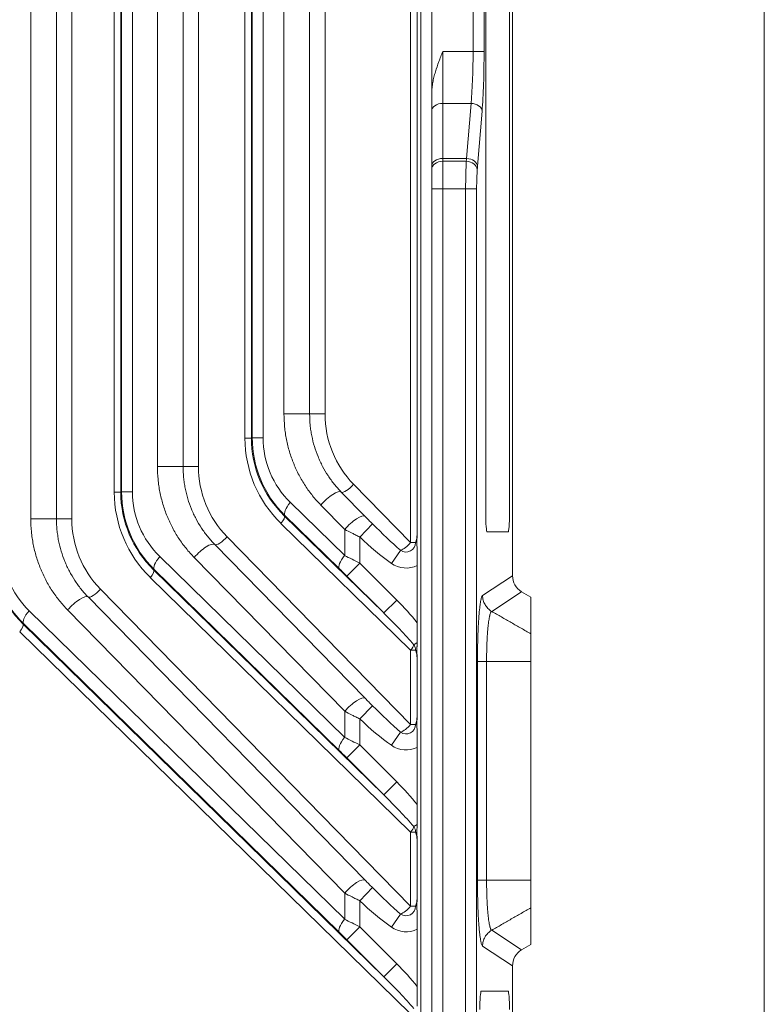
# Model space of a CAD drawing. Header units: millimetres. Extents: x 4 to 836, y 5 to 589.
# Tile 136 of 168: x 684 to 705, y 293 to 319. Entities that reach past the tile are written whole.
import ezdxf

# ---------------------------------------------------------------- set-up
doc = ezdxf.new("R2010")
doc.units = ezdxf.units.MM
doc.layers.add('1', color=7, linetype='Continuous', true_color=0xffffff)

msp = doc.modelspace()

# ---------------------------------------------------------------- linework, layer by layer
at = {"layer": '1', "color": 251, "linetype": 'Continuous', "lineweight": 18}
msp.add_line((704.502, 392.838), (704.502, 252.177), dxfattribs=at)
at = {"layer": '1', "color": 143, "linetype": 'Continuous', "lineweight": 18}
for p, q in [((695.149, 366.947), (695.149, 280.017)), ((695.449, 316.934), (695.449, 317.425)), ((695.449, 315.434), (695.449, 316.934)), ((695.449, 315.346), (695.449, 315.434)), ((695.449, 314.824), (695.449, 315.346)), ((695.449, 280.125), (695.449, 314.824)), ((692.988, 306.568), (693.637, 305.905)), ((691.435, 305.925), (694.144, 303.277)), ((689.543, 305.141), (693.637, 300.955)), ((687.879, 304.452), (694.144, 298.327)), ((695.054, 303.013), (695.054, 304.57)), ((686.097, 303.713), (693.637, 296.005)), ((697.897, 303.857), (698.149, 303.711)), ((698.149, 303.711), (698.149, 302.708)), ((684.323, 302.979), (694.144, 293.377)), ((698.149, 301.958), (698.149, 296.006)), ((695.054, 298.063), (695.054, 299.621)), ((698.149, 295.256), (698.149, 294.253)), ((695.054, 293.113), (695.054, 294.671)), ((697.897, 294.107), (698.149, 294.253))]:
    msp.add_line(p, q, dxfattribs=at)
at = {"layer": '1', "color": 143, "linetype": 'Continuous', "lineweight": 13}
for p, q in [((694.874, 305.195), (694.874, 341.769)), ((695.05, 341.54), (695.05, 305.424)), ((684.536, 305.839), (684.536, 341.125)), ((685.234, 341.125), (685.234, 305.839)), ((685.653, 341.125), (685.653, 305.839)), ((686.809, 306.566), (686.809, 340.398)), ((686.985, 340.398), (686.985, 306.566)), ((687.007, 306.575), (687.007, 340.389)), ((687.301, 340.389), (687.301, 306.575)), ((687.982, 307.266), (687.982, 339.698)), ((688.68, 339.698), (688.68, 307.266)), ((689.099, 339.698), (689.099, 307.266)), ((690.365, 308.039), (690.365, 338.925)), ((690.541, 338.925), (690.541, 308.039)), ((690.563, 308.048), (690.563, 338.916)), ((690.857, 338.916), (690.857, 308.048)), ((691.428, 308.694), (691.428, 338.27)), ((692.126, 338.27), (692.126, 308.694)), ((692.545, 338.27), (692.545, 308.694)), ((695.449, 329.539), (695.449, 317.425)), ((696.575, 318.56), (696.575, 328.404)), ((696.874, 328.404), (696.874, 318.56)), ((695.749, 318.56), (696.575, 318.56)), ((695.749, 318.56), (695.749, 317.146)), ((696.575, 318.56), (696.874, 318.56)), ((696.521, 317.146), (695.749, 317.146)), ((695.749, 317.146), (695.749, 315.646)), ((696.399, 315.646), (696.521, 317.146)), ((696.82, 316.934), (696.698, 315.434)), ((695.749, 315.646), (696.399, 315.646)), ((695.749, 315.646), (695.749, 315.57)), ((695.749, 315.57), (696.391, 315.57)), ((695.749, 315.57), (695.749, 314.824)), ((695.449, 314.824), (695.749, 314.824)), ((696.372, 314.824), (695.749, 314.824)), ((695.749, 314.824), (695.749, 280.125)), ((696.372, 314.824), (696.671, 314.824)), ((696.372, 274.771), (696.372, 314.824)), ((696.671, 314.824), (696.671, 274.771)), ((691.428, 308.694), (692.126, 308.694)), ((692.545, 308.694), (692.126, 308.694)), ((690.541, 308.039), (690.365, 308.039)), ((690.541, 308.039), (690.563, 308.048)), ((690.857, 308.048), (690.563, 308.048)), ((688.68, 307.266), (687.982, 307.266)), ((689.099, 307.266), (688.68, 307.266)), ((686.985, 306.566), (686.809, 306.566)), ((686.985, 306.566), (687.007, 306.575)), ((687.301, 306.575), (687.007, 306.575)), ((693.323, 306.78), (694.874, 305.195)), ((691.601, 306.286), (693.08, 304.84)), ((693.08, 305.551), (692.431, 306.214)), ((684.536, 305.839), (685.234, 305.839)), ((685.234, 305.839), (685.653, 305.839)), ((691.453, 305.933), (691.435, 305.925)), ((692.932, 304.487), (691.453, 305.933)), ((694.874, 302.264), (691.346, 305.713)), ((693.08, 304.84), (693.08, 305.551)), ((693.835, 305.704), (693.49, 305.345)), ((689.877, 305.353), (694.874, 300.245)), ((693.49, 305.345), (693.49, 304.637)), ((694.6, 304.982), (694.35, 304.628)), ((694.874, 305.195), (695.011, 305.195)), ((688.045, 304.813), (693.08, 299.89)), ((693.08, 300.601), (688.985, 304.787)), ((687.897, 304.46), (687.879, 304.452)), ((692.932, 299.537), (687.897, 304.46)), ((693.49, 304.637), (693.137, 304.283)), ((693.49, 304.637), (694.497, 303.63)), ((694.874, 297.314), (687.79, 304.24)), ((694.144, 303.277), (693.137, 304.283)), ((696.832, 303.753), (697.649, 304.288)), ((686.431, 303.926), (694.874, 295.296)), ((694.497, 303.63), (694.144, 303.277)), ((697.897, 303.857), (697.081, 303.322)), ((693.08, 295.651), (685.539, 303.359)), ((684.489, 303.34), (693.08, 294.94)), ((684.341, 302.987), (684.323, 302.979)), ((692.932, 294.587), (684.341, 302.987)), ((694.874, 292.364), (684.234, 302.767)), ((695.05, 302.474), (694.964, 302.413)), ((695.011, 302.264), (694.874, 302.264)), ((694.874, 300.245), (694.874, 302.264)), ((695.05, 302.035), (695.05, 300.474)), ((696.694, 296.006), (696.694, 301.958)), ((696.942, 301.958), (698.149, 301.958)), ((696.942, 301.958), (696.942, 296.006)), ((693.835, 300.754), (693.49, 300.396)), ((693.08, 299.89), (693.08, 300.601)), ((693.49, 300.396), (693.49, 299.687)), ((694.874, 300.245), (695.011, 300.245)), ((694.6, 300.033), (694.35, 299.678)), ((693.49, 299.687), (693.137, 299.334)), ((693.49, 299.687), (694.497, 298.68)), ((694.144, 298.327), (693.137, 299.334)), ((694.497, 298.68), (694.144, 298.327)), ((695.05, 297.524), (694.964, 297.464)), ((695.011, 297.314), (694.874, 297.314)), ((694.874, 295.296), (694.874, 297.314)), ((695.05, 297.085), (695.05, 295.525)), ((698.149, 296.006), (696.942, 296.006)), ((693.08, 294.94), (693.08, 295.651)), ((693.49, 295.446), (693.835, 295.805)), ((693.49, 295.446), (693.49, 294.737)), ((694.35, 294.728), (694.6, 295.083)), ((694.874, 295.296), (695.011, 295.296)), ((693.137, 294.384), (693.49, 294.737)), ((693.49, 294.737), (694.497, 293.73)), ((697.081, 294.642), (697.897, 294.107)), ((694.144, 293.377), (693.137, 294.384)), ((697.649, 293.676), (696.832, 294.211)), ((694.144, 293.377), (694.497, 293.73))]:
    msp.add_line(p, q, dxfattribs=at)
at = {"layer": '1', "color": 18, "linetype": 'Continuous', "lineweight": 18}
for p, q in [((696.919, 340.982), (696.919, 305.982)), ((697.568, 305.982), (697.568, 340.982)), ((696.96, 305.482), (697.527, 305.482)), ((697.527, 292.982), (696.798, 292.982))]:
    msp.add_line(p, q, dxfattribs=at)
at = {"layer": '1', "color": 143, "linetype": 'Continuous', "lineweight": 13}
for centre, radius, start, end in [((694.751, 305.195), 0.26, 234.7413, 0), ((694.751, 305.195), 0.695, 234.7413, 295.9347), ((694.751, 302.264), 0.26, 0, 35.0369), ((694.751, 300.245), 0.26, 234.7413, 0), ((694.751, 300.245), 0.695, 234.7413, 295.9347), ((694.751, 297.314), 0.26, 0, 35.0369), ((694.751, 295.296), 0.26, 234.7413, 0), ((694.751, 295.296), 0.695, 234.7413, 295.9347)]:
    msp.add_arc(centre, radius, start, end, dxfattribs=at)
for centre, major_axis, ratio, start_param, end_param in [((696.388, 318.56), (0, -2), 0.093496, 0.785398, 1.570796), ((696.687, 318.56), (0, -2.3), 0.081301, 0.785398, 1.570796), ((695.749, 316.934), (0.3, 0), 0.707107, 1.570796, 3.141593), ((696.521, 316.934), (-0.299, 0.024), 0.705941, 3.256254, 4.76972), ((695.749, 315.434), (0.3, 0), 0.707107, 1.570796, 3.141593), ((695.749, 315.346), (0.3, 0), 0.745356, 1.570796, 3.141593), ((696.429, 314.824), (0, -1), 0.056911, 3.87132, 4.712389), ((696.266, 317.06), (0, 2), 0.093496, 3.87132, 3.926991), ((696.391, 315.346), (-0.299, 0.027), 0.743991, 3.263165, 4.779913), ((696.399, 315.434), (-0.299, 0.024), 0.705941, 3.256254, 4.76972), ((696.565, 317.06), (0, -2.3), 0.081301, 0.729728, 0.785398), ((696.728, 314.824), (0, -0.7), 0.081301, 3.87132, 4.712389), ((695.205, 308.678), (-0.501, 2.655), 0.983891, 1.381428, 2.166322), ((693.72, 308.062), (-3.286, -0.686), 0.982331, 6.081007, 6.8659), ((693.596, 308.062), (-2.992, -0.627), 0.980533, 6.080507, 6.865401), ((693.604, 308.066), (-2.98, -0.616), 0.985341, 6.082208, 6.867102), ((693.399, 308.066), (-2.49, -0.52), 0.982331, 6.081007, 6.8659), ((691.759, 307.25), (-0.501, 2.655), 0.983891, 1.381428, 2.166322), ((690.164, 306.589), (-3.286, -0.686), 0.982331, 6.081007, 6.8659), ((690.04, 306.589), (-2.992, -0.627), 0.980533, 6.080507, 6.865401), ((690.048, 306.593), (-2.98, -0.616), 0.985341, 6.082208, 6.867102), ((689.843, 306.593), (-2.49, -0.52), 0.982331, 6.081007, 6.8659), ((692.636, 306.214), (-0.357, -0.35), 0.300518, 3.186967, 5.010443), ((693.2, 306.78), (0.214, 0.21), 0.300518, 3.186967, 5.010443), ((691.806, 306.286), (-0.35, -0.358), 0.30665, 5.003687, 6.246511), ((688.313, 305.823), (-0.501, 2.655), 0.983891, 1.381428, 2.166322), ((691.223, 305.713), (0.21, 0.215), 0.30665, 5.003687, 6.246511), ((693.285, 305.551), (-0.357, -0.35), 0.300518, 3.186967, 5.010443), ((693.87, 306.096), (-1.756, 1.796), 0.119436, 1.672769, 2.117828), ((689.754, 305.353), (0.214, 0.21), 0.300518, 3.186967, 5.010443), ((693.87, 306.096), (-1.862, 1.903), 0.300518, 1.672769, 2.117828), ((686.484, 305.117), (-2.992, -0.627), 0.980533, 6.080507, 6.865401), ((686.492, 305.12), (-2.98, -0.616), 0.985341, 6.082208, 6.867102), ((686.287, 305.12), (-2.49, -0.52), 0.982331, 6.081007, 6.8659), ((689.19, 304.787), (-0.357, -0.35), 0.300518, 3.186967, 5.010443), ((694.751, 305.195), (0.214, 0.21), 0.300518, 3.688625, 5.010443), ((688.25, 304.813), (-0.35, -0.358), 0.30665, 5.003687, 6.246511), ((693.285, 304.84), (-0.35, -0.358), 0.30665, 5.003687, 6.246511), ((693.49, 304.612), (-1, 0.5), 0.019752, 4.72227, 5.145605), ((687.667, 304.24), (0.21, 0.215), 0.30665, 5.003687, 6.246511), ((693.137, 304.259), (-0.5, 0.5), 0.024678, 4.737092, 5.160427), ((686.308, 303.926), (-0.214, -0.21), 0.300518, 0.045374, 1.868851), ((685.745, 303.359), (0.357, 0.35), 0.300518, 0.045374, 1.868851), ((693.87, 303.125), (-1.865, 1.824), 0.30665, 4.349757, 4.675715), ((684.694, 303.34), (0.35, 0.358), 0.30665, 1.862094, 3.104918), ((693.87, 303.125), (-1.756, 1.717), 0.122174, 4.164106, 4.675715), ((684.111, 302.767), (-0.21, -0.215), 0.30665, 1.862094, 3.104918), ((694.751, 302.264), (0.21, 0.215), 0.30665, 5.003687, 5.734903), ((693.285, 300.601), (-0.357, -0.35), 0.300518, 3.186967, 5.010443), ((693.87, 301.146), (-1.756, 1.796), 0.119436, 1.672769, 2.117828), ((693.87, 301.146), (-1.862, 1.903), 0.300518, 1.672769, 2.117828), ((694.751, 300.245), (0.214, 0.21), 0.300518, 3.688625, 5.010443), ((693.285, 299.89), (-0.35, -0.358), 0.30665, 5.003687, 6.246511), ((693.49, 299.662), (-1, 0.5), 0.019752, 4.72227, 5.145605), ((693.137, 299.309), (-0.5, 0.5), 0.024678, 4.737092, 5.160427), ((693.87, 298.175), (-1.865, 1.824), 0.30665, 4.349757, 4.675715), ((693.87, 298.175), (-1.756, 1.717), 0.122174, 4.164106, 4.675715), ((694.751, 297.314), (0.21, 0.215), 0.30665, 5.003687, 5.734903), ((693.285, 295.651), (0.357, 0.35), 0.300518, 0.045374, 1.868851), ((693.87, 296.196), (-1.756, 1.796), 0.119436, 1.672769, 2.117828), ((693.87, 296.196), (1.862, -1.903), 0.300518, 4.814362, 5.259421), ((694.751, 295.296), (-0.214, -0.21), 0.300518, 0.547032, 1.868851), ((693.285, 294.94), (0.35, 0.358), 0.30665, 1.862094, 3.104918), ((693.49, 294.712), (-1, 0.5), 0.019752, 4.72227, 5.145605), ((693.137, 294.359), (-0.5, 0.5), 0.024678, 4.737092, 5.160427), ((693.87, 293.226), (1.865, -1.824), 0.30665, 1.208164, 1.534122), ((693.87, 293.226), (-1.756, 1.717), 0.122174, 4.164106, 4.675715)]:
    msp.add_ellipse(centre, major_axis=major_axis, ratio=ratio, start_param=start_param, end_param=end_param, dxfattribs=at)
at = {"layer": '1', "color": 18, "linetype": 'Continuous', "lineweight": 18}
for centre, start_param, end_param in [((696.96, 305.982), 1.570796, 3.141593), ((697.527, 305.982), 3.141593, 4.712389), ((696.798, 292.482), 0, 1.570796), ((697.527, 292.482), 4.712389, 6.283185)]:
    msp.add_ellipse(centre, major_axis=(0, 0.5), ratio=0.081033, start_param=start_param, end_param=end_param, dxfattribs=at)
at = {"layer": '1', "color": 143, "linetype": 'Continuous', "lineweight": 18}
for centre, major_axis, ratio, start_param, end_param in [((698.15, 304.29), (0.42, 0.275), 0.995307, 2.563384, 3.604367), ((697.192, 301.958), (-0.5, 0), 0.000261, 0.081234, 1.047199), ((697.192, 296.006), (-0.5, 0), 0.000262, 5.235999, 6.202063), ((698.15, 293.674), (-0.42, 0.275), 0.995307, 5.820411, 6.861394)]:
    msp.add_ellipse(centre, major_axis=major_axis, ratio=ratio, start_param=start_param, end_param=end_param, dxfattribs=at)
for points in [[(697.649, 342.676), (697.649, 304.288)], [(697.649, 293.676), (697.649, 263.545)]]:
    msp.add_open_spline(points, degree=1, dxfattribs=at)
for points, knots in [([(695.449, 317.425), (695.449, 317.474), (695.452, 317.523), (695.462, 317.621), (695.469, 317.67), (695.487, 317.766), (695.498, 317.814), (695.522, 317.909), (695.535, 317.957), (695.578, 318.098), (695.61, 318.192), (695.661, 318.33), (695.687, 318.4), (695.718, 318.48), (695.731, 318.514), (695.74, 318.537), (695.744, 318.549), (695.749, 318.56)], [0, 0, 0, 0, 0.125, 0.125, 0.25, 0.25, 0.375, 0.375, 0.5, 0.5, 0.75, 0.75, 0.875, 0.9375, 0.96875, 0.96875, 1, 1, 1, 1]), ([(693.637, 305.905), (693.67, 305.872), (693.702, 305.838), (693.768, 305.771), (693.802, 305.738), (693.835, 305.704)], [0, 0, 0, 0, 0.5, 0.5, 1, 1, 1, 1]), ([(695.011, 305.195), (695.013, 305.2), (695.015, 305.204), (695.018, 305.213), (695.022, 305.227), (695.026, 305.241), (695.034, 305.268), (695.038, 305.287), (695.047, 305.344), (695.05, 305.384), (695.05, 305.424)], [0, 0, 0, 0, 0.0625, 0.0625, 0.125, 0.25, 0.25, 0.5, 0.5, 1, 1, 1, 1]), ([(695.05, 305.424), (695.05, 305.407), (695.05, 305.391), (695.049, 305.357), (695.049, 305.34), (695.048, 305.306), (695.048, 305.289), (695.048, 305.262), (695.048, 305.253), (695.048, 305.234), (695.048, 305.225), (695.048, 305.196), (695.048, 305.177), (695.048, 305.149), (695.048, 305.139), (695.048, 305.121), (695.048, 305.112), (695.048, 305.085), (695.049, 305.068), (695.049, 305.033), (695.05, 305.017), (695.05, 304.966), (695.051, 304.932), (695.052, 304.881), (695.052, 304.863), (695.053, 304.828), (695.053, 304.775), (695.054, 304.721), (695.054, 304.665), (695.054, 304.646), (695.054, 304.609), (695.054, 304.589), (695.054, 304.57)], [0, 0, 0, 0, 0.0625, 0.0625, 0.125, 0.125, 0.1875, 0.1875, 0.21875, 0.21875, 0.25, 0.25, 0.3125, 0.3125, 0.34375, 0.34375, 0.375, 0.375, 0.4375, 0.4375, 0.5, 0.5, 0.625, 0.625, 0.6875, 0.6875, 0.75, 0.875, 0.875, 0.9375, 0.9375, 1, 1, 1, 1]), ([(695.054, 303.013), (695.054, 302.966), (695.054, 302.873), (695.054, 302.782), (695.053, 302.692), (695.053, 302.647), (695.052, 302.581), (695.052, 302.559), (695.051, 302.516), (695.051, 302.495), (695.05, 302.474)], [0, 0, 0, 0, 0.25, 0.5, 0.5, 0.75, 0.75, 0.875, 0.875, 1, 1, 1, 1]), ([(698.149, 302.708), (698.149, 302.706), (698.149, 302.702), (698.149, 302.694), (698.149, 302.688), (698.149, 302.668), (698.149, 302.652), (698.149, 302.621), (698.149, 302.609), (698.149, 302.591), (698.149, 302.585), (698.149, 302.572), (698.149, 302.551), (698.149, 302.529), (698.149, 302.498), (698.149, 302.481), (698.149, 302.429), (698.149, 302.392), (698.149, 302.333), (698.149, 302.313), (698.149, 302.271), (698.149, 302.25), (698.149, 302.185), (698.149, 302.141), (698.149, 302.085), (698.149, 302.073), (698.149, 302.05), (698.149, 302.039), (698.149, 302.004), (698.149, 301.981), (698.149, 301.958)], [0, 0, 0, 0, 0.0625, 0.0625, 0.125, 0.125, 0.25, 0.25, 0.3125, 0.3125, 0.34375, 0.34375, 0.375, 0.4375, 0.4375, 0.5, 0.5, 0.625, 0.625, 0.6875, 0.6875, 0.75, 0.75, 0.875, 0.875, 0.90625, 0.90625, 0.9375, 0.9375, 1, 1, 1, 1]), ([(695.05, 302.474), (695.05, 302.457), (695.05, 302.439), (695.049, 302.404), (695.049, 302.386), (695.048, 302.359), (695.048, 302.35), (695.048, 302.331), (695.048, 302.322), (695.048, 302.293), (695.048, 302.273), (695.048, 302.244), (695.048, 302.234), (695.048, 302.215), (695.048, 302.205), (695.048, 302.177), (695.048, 302.159), (695.049, 302.123), (695.049, 302.105), (695.05, 302.07), (695.05, 302.052), (695.05, 302.035)], [0, 0, 0, 0, 0.125, 0.125, 0.25, 0.25, 0.3125, 0.3125, 0.375, 0.375, 0.5, 0.5, 0.5625, 0.5625, 0.625, 0.625, 0.75, 0.75, 0.875, 0.875, 1, 1, 1, 1]), ([(695.05, 302.035), (695.05, 302.075), (695.047, 302.115), (695.038, 302.172), (695.034, 302.191), (695.026, 302.218), (695.022, 302.232), (695.018, 302.246), (695.015, 302.255), (695.013, 302.259), (695.011, 302.264)], [0, 0, 0, 0, 0.5, 0.5, 0.75, 0.75, 0.875, 0.9375, 0.9375, 1, 1, 1, 1]), ([(693.637, 300.955), (693.67, 300.922), (693.702, 300.889), (693.768, 300.822), (693.802, 300.788), (693.835, 300.754)], [0, 0, 0, 0, 0.5, 0.5, 1, 1, 1, 1]), ([(695.011, 300.245), (695.013, 300.25), (695.015, 300.254), (695.018, 300.263), (695.022, 300.277), (695.026, 300.291), (695.034, 300.319), (695.038, 300.337), (695.047, 300.395), (695.05, 300.434), (695.05, 300.474)], [0, 0, 0, 0, 0.0625, 0.0625, 0.125, 0.25, 0.25, 0.5, 0.5, 1, 1, 1, 1]), ([(695.05, 300.474), (695.05, 300.458), (695.05, 300.441), (695.049, 300.407), (695.049, 300.391), (695.048, 300.356), (695.048, 300.339), (695.048, 300.312), (695.048, 300.303), (695.048, 300.284), (695.048, 300.275), (695.048, 300.246), (695.048, 300.227), (695.048, 300.199), (695.048, 300.189), (695.048, 300.171), (695.048, 300.162), (695.048, 300.135), (695.049, 300.118), (695.049, 300.084), (695.05, 300.067), (695.05, 300.016), (695.051, 299.982), (695.052, 299.931), (695.052, 299.913), (695.053, 299.878), (695.053, 299.825), (695.054, 299.771), (695.054, 299.715), (695.054, 299.697), (695.054, 299.659), (695.054, 299.64), (695.054, 299.621)], [0, 0, 0, 0, 0.0625, 0.0625, 0.125, 0.125, 0.1875, 0.1875, 0.21875, 0.21875, 0.25, 0.25, 0.3125, 0.3125, 0.34375, 0.34375, 0.375, 0.375, 0.4375, 0.4375, 0.5, 0.5, 0.625, 0.625, 0.6875, 0.6875, 0.75, 0.875, 0.875, 0.9375, 0.9375, 1, 1, 1, 1]), ([(695.054, 298.063), (695.054, 298.016), (695.054, 297.924), (695.054, 297.832), (695.053, 297.742), (695.053, 297.698), (695.052, 297.631), (695.052, 297.609), (695.051, 297.566), (695.051, 297.545), (695.05, 297.524)], [0, 0, 0, 0, 0.25, 0.5, 0.5, 0.75, 0.75, 0.875, 0.875, 1, 1, 1, 1]), ([(695.05, 297.524), (695.05, 297.507), (695.05, 297.489), (695.049, 297.454), (695.049, 297.437), (695.048, 297.409), (695.048, 297.4), (695.048, 297.382), (695.048, 297.372), (695.048, 297.343), (695.048, 297.324), (695.048, 297.294), (695.048, 297.284), (695.048, 297.265), (695.048, 297.255), (695.048, 297.227), (695.048, 297.209), (695.049, 297.173), (695.049, 297.155), (695.05, 297.12), (695.05, 297.103), (695.05, 297.085)], [0, 0, 0, 0, 0.125, 0.125, 0.25, 0.25, 0.3125, 0.3125, 0.375, 0.375, 0.5, 0.5, 0.5625, 0.5625, 0.625, 0.625, 0.75, 0.75, 0.875, 0.875, 1, 1, 1, 1]), ([(695.05, 297.085), (695.05, 297.126), (695.047, 297.165), (695.038, 297.222), (695.034, 297.241), (695.026, 297.269), (695.022, 297.283), (695.018, 297.296), (695.015, 297.305), (695.013, 297.31), (695.011, 297.314)], [0, 0, 0, 0, 0.5, 0.5, 0.75, 0.75, 0.875, 0.9375, 0.9375, 1, 1, 1, 1]), ([(693.637, 296.005), (693.67, 295.972), (693.702, 295.939), (693.768, 295.872), (693.802, 295.838), (693.835, 295.805)], [0, 0, 0, 0, 0.5, 0.5, 1, 1, 1, 1]), ([(698.149, 296.006), (698.149, 295.959), (698.149, 295.914), (698.149, 295.846), (698.149, 295.823), (698.149, 295.79), (698.149, 295.779), (698.149, 295.757), (698.149, 295.746), (698.149, 295.692), (698.149, 295.65), (698.149, 295.591), (698.149, 295.572), (698.149, 295.535), (698.149, 295.517), (698.149, 295.465), (698.149, 295.434), (698.149, 295.393), (698.149, 295.38), (698.149, 295.361), (698.149, 295.355), (698.149, 295.344), (698.149, 295.338), (698.149, 295.313), (698.149, 295.296), (698.149, 295.276), (698.149, 295.271), (698.149, 295.262), (698.149, 295.258), (698.149, 295.256)], [0, 0, 0, 0, 0.125, 0.125, 0.1875, 0.1875, 0.21875, 0.21875, 0.25, 0.25, 0.375, 0.375, 0.4375, 0.4375, 0.5, 0.5, 0.625, 0.625, 0.6875, 0.6875, 0.71875, 0.71875, 0.75, 0.75, 0.875, 0.875, 0.9375, 0.9375, 1, 1, 1, 1]), ([(695.011, 295.296), (695.013, 295.3), (695.015, 295.305), (695.018, 295.314), (695.022, 295.327), (695.026, 295.341), (695.034, 295.369), (695.038, 295.388), (695.047, 295.445), (695.05, 295.484), (695.05, 295.525)], [0, 0, 0, 0, 0.0625, 0.0625, 0.125, 0.25, 0.25, 0.5, 0.5, 1, 1, 1, 1]), ([(695.05, 295.525), (695.05, 295.508), (695.05, 295.491), (695.049, 295.458), (695.049, 295.441), (695.048, 295.407), (695.048, 295.389), (695.048, 295.362), (695.048, 295.353), (695.048, 295.335), (695.048, 295.325), (695.048, 295.296), (695.048, 295.277), (695.048, 295.249), (695.048, 295.24), (695.048, 295.221), (695.048, 295.212), (695.048, 295.185), (695.049, 295.168), (695.049, 295.134), (695.05, 295.117), (695.05, 295.066), (695.051, 295.033), (695.052, 294.981), (695.052, 294.964), (695.053, 294.929), (695.053, 294.876), (695.054, 294.821), (695.054, 294.766), (695.054, 294.747), (695.054, 294.709), (695.054, 294.69), (695.054, 294.671)], [0, 0, 0, 0, 0.0625, 0.0625, 0.125, 0.125, 0.1875, 0.1875, 0.21875, 0.21875, 0.25, 0.25, 0.3125, 0.3125, 0.34375, 0.34375, 0.375, 0.375, 0.4375, 0.4375, 0.5, 0.5, 0.625, 0.625, 0.6875, 0.6875, 0.75, 0.875, 0.875, 0.9375, 0.9375, 1, 1, 1, 1]), ([(695.054, 293.113), (695.054, 293.067), (695.054, 293.02), (695.054, 292.928), (695.054, 292.882), (695.053, 292.814), (695.053, 292.792), (695.053, 292.747), (695.052, 292.725), (695.052, 292.659), (695.051, 292.616), (695.05, 292.574)], [0, 0, 0, 0, 0.25, 0.25, 0.5, 0.5, 0.625, 0.625, 0.75, 0.75, 1, 1, 1, 1])]:
    msp.add_open_spline(points, degree=3, knots=knots, dxfattribs=at)
at = {"layer": '1', "color": 143, "linetype": 'Continuous', "lineweight": 13}
for points, knots in [([(692.431, 306.214), (692.392, 306.254), (692.354, 306.295), (692.279, 306.378), (692.243, 306.421), (692.137, 306.553), (692.005, 306.734), (691.89, 306.929), (691.811, 307.08), (691.786, 307.131), (691.749, 307.209), (691.738, 307.235), (691.715, 307.288), (691.659, 307.42), (691.573, 307.663), (691.518, 307.886), (691.485, 308.056), (691.47, 308.141), (691.458, 308.228), (691.451, 308.285), (691.448, 308.314), (691.434, 308.46), (691.428, 308.577), (691.428, 308.694)], [0, 0, 0, 0, 0.0625, 0.0625, 0.125, 0.125, 0.25, 0.375, 0.375, 0.4375, 0.4375, 0.46875, 0.46875, 0.5, 0.625, 0.75, 0.75, 0.8125, 0.84375, 0.84375, 0.875, 0.875, 1, 1, 1, 1]), ([(692.126, 308.694), (692.126, 308.593), (692.131, 308.493), (692.143, 308.368), (692.146, 308.343), (692.152, 308.294), (692.162, 308.22), (692.175, 308.146), (692.204, 308.001), (692.251, 307.81), (692.317, 307.625), (692.364, 307.511), (692.373, 307.489), (692.393, 307.443), (692.403, 307.421), (692.434, 307.354), (692.456, 307.31), (692.524, 307.181), (692.623, 307.014), (692.737, 306.858), (692.827, 306.746), (692.859, 306.709), (692.922, 306.637), (692.955, 306.602), (692.988, 306.568)], [0, 0, 0, 0, 0.125, 0.125, 0.15625, 0.15625, 0.1875, 0.25, 0.25, 0.375, 0.5, 0.5, 0.53125, 0.53125, 0.5625, 0.5625, 0.625, 0.625, 0.75, 0.875, 0.875, 0.9375, 0.9375, 1, 1, 1, 1]), ([(688.985, 304.787), (688.946, 304.826), (688.908, 304.868), (688.833, 304.951), (688.797, 304.994), (688.692, 305.124), (688.561, 305.305), (688.446, 305.499), (688.367, 305.65), (688.341, 305.701), (688.305, 305.779), (688.293, 305.805), (688.27, 305.858), (688.214, 305.991), (688.128, 306.234), (688.073, 306.457), (688.039, 306.627), (688.024, 306.713), (688.013, 306.799), (688.005, 306.857), (688.002, 306.886), (687.988, 307.032), (687.982, 307.149), (687.982, 307.266)], [0, 0, 0, 0, 0.0625, 0.0625, 0.125, 0.125, 0.25, 0.375, 0.375, 0.4375, 0.4375, 0.46875, 0.46875, 0.5, 0.625, 0.75, 0.75, 0.8125, 0.84375, 0.84375, 0.875, 0.875, 1, 1, 1, 1]), ([(688.68, 307.266), (688.68, 307.166), (688.685, 307.066), (688.698, 306.941), (688.7, 306.916), (688.706, 306.866), (688.716, 306.792), (688.729, 306.719), (688.758, 306.574), (688.806, 306.383), (688.871, 306.198), (688.918, 306.084), (688.928, 306.061), (688.947, 306.016), (688.958, 305.993), (688.989, 305.927), (689.011, 305.883), (689.079, 305.753), (689.177, 305.587), (689.291, 305.431), (689.382, 305.319), (689.413, 305.282), (689.476, 305.21), (689.509, 305.175), (689.543, 305.141)], [0, 0, 0, 0, 0.125, 0.125, 0.15625, 0.15625, 0.1875, 0.25, 0.25, 0.375, 0.5, 0.5, 0.53125, 0.53125, 0.5625, 0.5625, 0.625, 0.625, 0.75, 0.875, 0.875, 0.9375, 0.9375, 1, 1, 1, 1]), ([(685.539, 303.359), (685.461, 303.439), (685.387, 303.523), (685.281, 303.654), (685.247, 303.699), (685.181, 303.79), (685.149, 303.836), (685.056, 303.978), (684.998, 304.075), (684.919, 304.226), (684.894, 304.278), (684.857, 304.356), (684.846, 304.382), (684.823, 304.435), (684.767, 304.567), (684.681, 304.809), (684.626, 305.032), (684.593, 305.202), (684.578, 305.287), (684.567, 305.373), (684.559, 305.431), (684.556, 305.46), (684.542, 305.605), (684.536, 305.722), (684.536, 305.839)], [0, 0, 0, 0, 0.125, 0.125, 0.1875, 0.1875, 0.25, 0.25, 0.375, 0.375, 0.4375, 0.4375, 0.46875, 0.46875, 0.5, 0.625, 0.75, 0.75, 0.8125, 0.84375, 0.84375, 0.875, 0.875, 1, 1, 1, 1]), ([(685.234, 305.839), (685.234, 305.739), (685.239, 305.639), (685.252, 305.514), (685.254, 305.489), (685.261, 305.44), (685.271, 305.366), (685.283, 305.292), (685.312, 305.147), (685.36, 304.956), (685.425, 304.771), (685.472, 304.657), (685.481, 304.635), (685.501, 304.59), (685.511, 304.567), (685.542, 304.5), (685.564, 304.457), (685.632, 304.327), (685.682, 304.244), (685.762, 304.122), (685.789, 304.083), (685.846, 304.004), (685.876, 303.966), (685.966, 303.853), (686.03, 303.782), (686.097, 303.713)], [0, 0, 0, 0, 0.125, 0.125, 0.15625, 0.15625, 0.1875, 0.25, 0.25, 0.375, 0.5, 0.5, 0.53125, 0.53125, 0.5625, 0.5625, 0.625, 0.625, 0.75, 0.75, 0.8125, 0.8125, 0.875, 0.875, 1, 1, 1, 1]), ([(693.08, 305.551), (693.145, 305.517), (693.212, 305.483), (693.315, 305.432), (693.349, 305.414), (693.402, 305.388), (693.42, 305.379), (693.455, 305.362), (693.473, 305.354), (693.49, 305.345)], [0, 0, 0, 0, 0.5, 0.5, 0.75, 0.75, 0.875, 0.875, 1, 1, 1, 1]), ([(696.694, 301.958), (696.694, 302.073), (696.695, 302.185), (696.698, 302.352), (696.699, 302.406), (696.701, 302.515), (696.703, 302.569), (696.708, 302.729), (696.712, 302.83), (696.72, 302.973), (696.722, 303.02), (696.726, 303.087), (696.728, 303.109), (696.731, 303.153), (696.733, 303.174), (696.74, 303.278), (696.747, 303.352), (696.759, 303.45), (696.763, 303.481), (696.769, 303.524), (696.771, 303.538), (696.775, 303.564), (696.777, 303.576), (696.787, 303.636), (696.796, 303.673), (696.807, 303.708), (696.809, 303.714), (696.814, 303.725), (696.816, 303.73), (696.823, 303.743), (696.828, 303.749), (696.832, 303.752)], [0, 0, 0, 0, 0.125, 0.125, 0.1875, 0.1875, 0.25, 0.25, 0.375, 0.375, 0.4375, 0.4375, 0.46875, 0.46875, 0.5, 0.5, 0.625, 0.625, 0.6875, 0.6875, 0.71875, 0.71875, 0.75, 0.75, 0.875, 0.875, 0.90625, 0.90625, 0.9375, 0.9375, 1, 1, 1, 1]), ([(697.081, 303.322), (697.043, 303.344), (697.009, 303.37), (696.948, 303.432), (696.921, 303.467), (696.878, 303.542), (696.861, 303.582), (696.838, 303.666), (696.833, 303.709), (696.832, 303.752)], [0, 0, 0, 0, 0.25, 0.25, 0.5, 0.5, 0.75, 0.75, 1, 1, 1, 1]), ([(697.081, 303.322), (697.076, 303.32), (697.071, 303.316), (697.065, 303.307), (697.062, 303.303), (697.058, 303.295), (697.055, 303.291), (697.044, 303.266), (697.036, 303.238), (697.025, 303.194), (697.023, 303.184), (697.019, 303.165), (697.017, 303.154), (697.011, 303.122), (697.007, 303.099), (696.996, 303.025), (696.989, 302.969), (696.981, 302.89), (696.979, 302.874), (696.976, 302.84), (696.975, 302.824), (696.97, 302.772), (696.968, 302.737), (696.961, 302.627), (696.956, 302.549), (696.95, 302.386), (696.947, 302.303), (696.943, 302.133), (696.942, 302.046), (696.942, 301.958)], [0, 0, 0, 0, 0.0625, 0.0625, 0.09375, 0.09375, 0.125, 0.125, 0.25, 0.25, 0.28125, 0.28125, 0.3125, 0.3125, 0.375, 0.375, 0.5, 0.5, 0.53125, 0.53125, 0.5625, 0.5625, 0.625, 0.625, 0.75, 0.75, 0.875, 0.875, 1, 1, 1, 1]), ([(693.08, 300.601), (693.145, 300.567), (693.212, 300.533), (693.315, 300.482), (693.349, 300.464), (693.402, 300.438), (693.42, 300.43), (693.455, 300.413), (693.473, 300.404), (693.49, 300.396)], [0, 0, 0, 0, 0.5, 0.5, 0.75, 0.75, 0.875, 0.875, 1, 1, 1, 1]), ([(696.832, 294.211), (696.823, 294.218), (696.814, 294.235), (696.801, 294.276), (696.796, 294.292), (696.79, 294.32), (696.788, 294.33), (696.783, 294.351), (696.781, 294.362), (696.771, 294.422), (696.763, 294.478), (696.751, 294.576), (696.748, 294.611), (696.743, 294.667), (696.741, 294.686), (696.737, 294.726), (696.736, 294.746), (696.728, 294.849), (696.722, 294.939), (696.715, 295.082), (696.712, 295.131), (696.709, 295.208), (696.708, 295.234), (696.706, 295.286), (696.705, 295.312), (696.701, 295.444), (696.699, 295.552), (696.696, 295.692), (696.696, 295.72), (696.695, 295.777), (696.695, 295.806), (696.694, 295.891), (696.694, 295.948), (696.694, 296.006)], [0, 0, 0, 0, 0.125, 0.125, 0.1875, 0.1875, 0.21875, 0.21875, 0.25, 0.25, 0.375, 0.375, 0.4375, 0.4375, 0.46875, 0.46875, 0.5, 0.5, 0.625, 0.625, 0.6875, 0.6875, 0.71875, 0.71875, 0.75, 0.75, 0.875, 0.875, 0.90625, 0.90625, 0.9375, 0.9375, 1, 1, 1, 1]), ([(696.942, 296.006), (696.942, 295.962), (696.943, 295.918), (696.943, 295.852), (696.944, 295.83), (696.944, 295.787), (696.945, 295.765), (696.947, 295.658), (696.95, 295.575), (696.955, 295.454), (696.957, 295.414), (696.961, 295.336), (696.963, 295.298), (696.97, 295.188), (696.976, 295.12), (696.984, 295.041), (696.986, 295.026), (696.989, 294.996), (696.991, 294.981), (696.996, 294.939), (697, 294.913), (697.011, 294.839), (697.019, 294.796), (697.03, 294.752), (697.032, 294.743), (697.036, 294.728), (697.038, 294.72), (697.045, 294.699), (697.049, 294.688), (697.062, 294.658), (697.071, 294.646), (697.081, 294.642)], [0, 0, 0, 0, 0.0625, 0.0625, 0.09375, 0.09375, 0.125, 0.125, 0.25, 0.25, 0.3125, 0.3125, 0.375, 0.375, 0.5, 0.5, 0.53125, 0.53125, 0.5625, 0.5625, 0.625, 0.625, 0.75, 0.75, 0.78125, 0.78125, 0.8125, 0.8125, 0.875, 0.875, 1, 1, 1, 1]), ([(693.08, 295.651), (693.145, 295.618), (693.212, 295.584), (693.315, 295.532), (693.349, 295.515), (693.402, 295.489), (693.42, 295.48), (693.455, 295.463), (693.473, 295.454), (693.49, 295.446)], [0, 0, 0, 0, 0.5, 0.5, 0.75, 0.75, 0.875, 0.875, 1, 1, 1, 1]), ([(697.081, 294.642), (697.043, 294.62), (697.009, 294.593), (696.948, 294.532), (696.921, 294.497), (696.878, 294.422), (696.861, 294.382), (696.838, 294.298), (696.833, 294.255), (696.832, 294.211)], [0, 0, 0, 0, 0.25, 0.25, 0.5, 0.5, 0.75, 0.75, 1, 1, 1, 1])]:
    msp.add_open_spline(points, degree=3, knots=knots, dxfattribs=at)
for points in [[(698.149, 302.708), (697.081, 303.322)], [(698.149, 295.256), (697.081, 294.642)]]:
    msp.add_open_spline(points, degree=1, dxfattribs=at)

doc.saveas('drawing.dxf')
